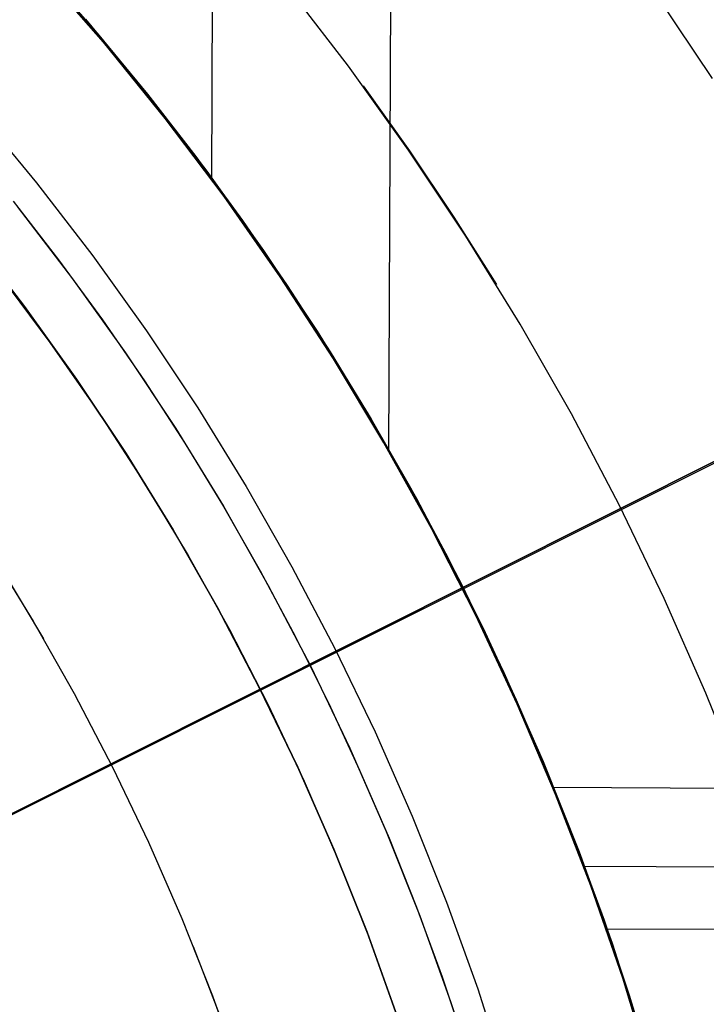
# Model space of a CAD drawing. Header units: millimetres. Extents: x 10802 to 11966, y -167 to 850.
# Tile 131 of 182: x 11419 to 11432, y 498 to 515. Entities that reach past the tile are written whole.
import ezdxf

# ---------------------------------------------------------------- set-up
doc = ezdxf.new("R2010")
doc.units = ezdxf.units.MM
for name, color, linetype in [('1', 7, 'Continuous'), ('color', 7, 'Continuous'), ('luz', 7, 'Continuous')]:
    doc.layers.add(name, color=color, linetype=linetype)

msp = doc.modelspace()

# ---------------------------------------------------------------- linework, layer by layer
at = {"layer": '1', "color": 29, "true_color": 0x4d342b}
for p, q in [((11425.956, 507.689, 34.462), (11426.12, 543.907, 34.462)), ((11422.813, 512.511, 42.462), (11422.935, 539.423, 42.462)), ((11420.895, 514.951, 34.462), (11419.756, 516.264, 34.462)), ((11420.895, 514.951, 42.462), (11419.756, 516.264, 42.462)), ((11420.895, 514.951, 70.562), (11419.756, 516.264, 70.562)), ((11420.895, 514.951, 76.062), (11419.756, 516.264, 76.062)), ((11419.756, 516.264, 38.462), (11420.895, 514.951, 38.462)), ((11419.756, 516.264, 73.312), (11420.895, 514.951, 73.312)), ((11421.987, 513.6, 34.462), (11420.895, 514.951, 34.462)), ((11421.987, 513.6, 42.462), (11420.895, 514.951, 42.462)), ((11421.987, 513.6, 70.562), (11420.895, 514.951, 70.562)), ((11421.987, 513.6, 76.062), (11420.895, 514.951, 76.062)), ((11420.895, 514.951, 38.462), (11421.987, 513.6, 38.462)), ((11420.895, 514.951, 73.312), (11421.987, 513.6, 73.312)), ((11423.032, 512.212, 34.462), (11421.987, 513.6, 34.462)), ((11423.032, 512.212, 42.462), (11421.987, 513.6, 42.462)), ((11423.032, 512.212, 70.562), (11421.987, 513.6, 70.562)), ((11423.032, 512.212, 76.062), (11421.987, 513.6, 76.062)), ((11421.987, 513.6, 38.462), (11423.032, 512.212, 38.462)), ((11421.987, 513.6, 73.312), (11423.032, 512.212, 73.312)), ((11424.028, 510.788, 34.462), (11423.032, 512.212, 34.462)), ((11424.028, 510.788, 42.462), (11423.032, 512.212, 42.462)), ((11424.028, 510.788, 70.562), (11423.032, 512.212, 70.562)), ((11424.028, 510.788, 76.062), (11423.032, 512.212, 76.062)), ((11423.032, 512.212, 38.462), (11424.028, 510.788, 38.462)), ((11423.032, 512.212, 73.312), (11424.028, 510.788, 73.312)), ((11424.974, 509.33, 34.462), (11424.028, 510.788, 34.462)), ((11424.974, 509.33, 42.462), (11424.028, 510.788, 42.462)), ((11424.974, 509.33, 70.562), (11424.028, 510.788, 70.562)), ((11424.974, 509.33, 76.062), (11424.028, 510.788, 76.062)), ((11424.028, 510.788, 38.462), (11424.974, 509.33, 38.462)), ((11424.028, 510.788, 73.312), (11424.974, 509.33, 73.312)), ((11425.869, 507.841, 34.462), (11424.974, 509.33, 34.462)), ((11425.869, 507.841, 42.462), (11424.974, 509.33, 42.462)), ((11425.869, 507.841, 70.562), (11424.974, 509.33, 70.562)), ((11425.869, 507.841, 76.062), (11424.974, 509.33, 76.062)), ((11424.974, 509.33, 38.462), (11425.869, 507.841, 38.462)), ((11424.974, 509.33, 73.312), (11425.869, 507.841, 73.312)), ((11426.711, 506.321, 34.462), (11425.869, 507.841, 34.462)), ((11426.711, 506.321, 42.462), (11425.869, 507.841, 42.462)), ((11426.711, 506.321, 70.562), (11425.869, 507.841, 70.562)), ((11426.711, 506.321, 76.062), (11425.869, 507.841, 76.062)), ((11425.869, 507.841, 38.462), (11426.711, 506.321, 38.462)), ((11425.869, 507.841, 73.312), (11426.711, 506.321, 73.312)), ((11427.5, 504.773, 34.462), (11426.711, 506.321, 34.462)), ((11427.5, 504.773, 42.462), (11426.711, 506.321, 42.462)), ((11427.5, 504.773, 70.562), (11426.711, 506.321, 70.562)), ((11427.5, 504.773, 76.062), (11426.711, 506.321, 76.062)), ((11426.711, 506.321, 38.462), (11427.5, 504.773, 38.462)), ((11426.711, 506.321, 73.312), (11427.5, 504.773, 73.312)), ((11428.235, 503.198, 34.462), (11427.5, 504.773, 34.462)), ((11428.235, 503.198, 42.462), (11427.5, 504.773, 42.462)), ((11428.235, 503.198, 70.562), (11427.5, 504.773, 70.562)), ((11428.235, 503.198, 76.062), (11427.5, 504.773, 76.062)), ((11427.5, 504.773, 38.462), (11428.235, 503.198, 38.462)), ((11427.5, 504.773, 73.312), (11428.235, 503.198, 73.312)), ((11428.915, 501.599, 34.462), (11428.235, 503.198, 34.462)), ((11428.915, 501.599, 42.462), (11428.235, 503.198, 42.462)), ((11428.915, 501.599, 70.562), (11428.235, 503.198, 70.562)), ((11428.915, 501.599, 76.062), (11428.235, 503.198, 76.062)), ((11428.235, 503.198, 38.462), (11428.915, 501.599, 38.462)), ((11428.235, 503.198, 73.312), (11428.915, 501.599, 73.312)), ((11428.863, 501.725, 34.462), (11455.186, 501.606, 34.462)), ((11429.538, 499.977, 34.462), (11428.915, 501.599, 34.462)), ((11429.538, 499.977, 42.462), (11428.915, 501.599, 42.462)), ((11429.538, 499.977, 70.562), (11428.915, 501.599, 70.562)), ((11429.538, 499.977, 76.062), (11428.915, 501.599, 76.062)), ((11428.915, 501.599, 38.462), (11429.538, 499.977, 38.462)), ((11428.915, 501.599, 73.312), (11429.538, 499.977, 73.312)), ((11429.411, 500.323, 42.462), (11449.861, 500.23, 42.462)), ((11430.105, 498.334, 34.462), (11429.538, 499.977, 34.462)), ((11430.105, 498.334, 42.462), (11429.538, 499.977, 42.462)), ((11430.105, 498.334, 70.562), (11429.538, 499.977, 70.562)), ((11430.105, 498.334, 76.062), (11429.538, 499.977, 76.062)), ((11429.538, 499.977, 38.462), (11430.105, 498.334, 38.462)), ((11429.538, 499.977, 73.312), (11430.105, 498.334, 73.312)), ((11429.81, 499.214, 76.062), (11445.649, 499.142, 76.062)), ((11430.615, 496.673, 34.462), (11430.105, 498.334, 34.462)), ((11430.615, 496.673, 42.462), (11430.105, 498.334, 42.462)), ((11430.615, 496.673, 70.562), (11430.105, 498.334, 70.562)), ((11430.615, 496.673, 76.062), (11430.105, 498.334, 76.062)), ((11430.105, 498.334, 38.462), (11430.615, 496.673, 38.462)), ((11430.105, 498.334, 73.312), (11430.615, 496.673, 73.312))]:
    msp.add_line(p, q, dxfattribs=at)
at = {"layer": '1', "color": 250, "true_color": 0x111111}
for p, q in [((11420.781, 515.112, 64.238), (11419.86, 516.168, 64.238)), ((11419.86, 516.168, 86.085), (11420.781, 515.112, 86.085)), ((11425.24, 514.53, 61.1), (11424.121, 515.984, 61.1)), ((11430.576, 515.982, 236.621), (11431.691, 514.306, 236.621)), ((11420.573, 515.36, 75.162), (11421.672, 514.029, 75.162)), ((11421.672, 514.029, 64.238), (11420.781, 515.112, 64.238)), ((11420.781, 515.112, 86.085), (11421.672, 514.029, 86.085)), ((11426.308, 513.038, 61.1), (11425.24, 514.53, 61.1)), ((11425.502, 514.181, 61.1), (11426.322, 513.026, 61.1)), ((11422.532, 512.922, 64.238), (11421.672, 514.029, 64.238)), ((11421.672, 514.029, 86.085), (11422.532, 512.922, 86.085)), ((11421.672, 514.029, 75.162), (11422.725, 512.661, 75.162)), ((11418.659, 513.723, 228.525), (11419.703, 512.459, 228.525)), ((11423.359, 511.79, 64.238), (11422.532, 512.922, 64.238)), ((11422.532, 512.922, 86.085), (11423.359, 511.79, 86.085)), ((11427.324, 511.51, 61.1), (11426.308, 513.038, 61.1)), ((11426.322, 513.026, 61.1), (11427.111, 511.849, 61.1)), ((11422.725, 512.661, 75.162), (11423.73, 511.257, 75.162)), ((11419.703, 512.459, 228.525), (11420.703, 511.16, 228.525)), ((11419.291, 512.13, 89.131), (11420.098, 511.09, 89.131)), ((11419.364, 512.037, 89.131), (11420.346, 510.755, 89.131)), ((11424.154, 510.635, 64.238), (11423.359, 511.79, 64.238)), ((11423.359, 511.79, 86.085), (11424.154, 510.635, 86.085)), ((11427.111, 511.849, 61.1), (11427.869, 510.651, 61.1)), ((11419.492, 510.261, 89.131), (11418.524, 511.519, 89.131)), ((11418.524, 511.519, 92.4), (11419.492, 510.261, 92.4)), ((11428.287, 509.948, 61.1), (11427.324, 511.51, 61.1)), ((11420.703, 511.16, 228.525), (11421.658, 509.827, 228.525)), ((11423.73, 511.257, 75.162), (11424.686, 509.82, 75.162)), ((11420.098, 511.09, 89.131), (11420.875, 510.027, 89.131)), ((11419.044, 510.824, 95.668), (11419.943, 509.62, 95.668)), ((11420.346, 510.755, 89.131), (11421.284, 509.439, 89.131)), ((11424.916, 509.458, 64.238), (11424.154, 510.635, 64.238)), ((11424.154, 510.635, 86.085), (11424.916, 509.458, 86.085)), ((11420.417, 508.97, 89.131), (11419.492, 510.261, 89.131)), ((11419.492, 510.261, 92.4), (11420.417, 508.97, 92.4)), ((11420.875, 510.027, 89.131), (11421.621, 508.942, 89.131)), ((11429.195, 508.354, 61.1), (11428.287, 509.948, 61.1)), ((11421.658, 509.827, 228.525), (11422.566, 508.462, 228.525)), ((11424.686, 509.82, 75.162), (11425.592, 508.35, 75.162)), ((11419.943, 509.62, 95.668), (11420.803, 508.387, 95.668)), ((11421.284, 509.439, 89.131), (11422.175, 508.092, 89.131)), ((11425.645, 508.259, 64.238), (11424.916, 509.458, 64.238)), ((11424.916, 509.458, 86.085), (11425.645, 508.259, 86.085)), ((11421.296, 507.648, 89.131), (11420.417, 508.97, 89.131)), ((11420.417, 508.97, 92.4), (11421.296, 507.648, 92.4)), ((11421.621, 508.942, 89.131), (11422.337, 507.837, 89.131)), ((11420.803, 508.387, 95.668), (11421.621, 507.127, 95.668)), ((11422.566, 508.462, 228.525), (11423.426, 507.066, 228.525)), ((11425.592, 508.35, 75.162), (11426.447, 506.85, 75.162)), ((11426.341, 507.041, 64.238), (11425.645, 508.259, 64.238)), ((11425.645, 508.259, 86.085), (11426.341, 507.041, 86.085)), ((11430.047, 506.729, 61.1), (11429.195, 508.354, 61.1)), ((11422.175, 508.092, 89.131), (11423.02, 506.715, 89.131)), ((11422.337, 507.837, 89.131), (11423.022, 506.711, 89.131)), ((11422.129, 506.297, 89.131), (11421.296, 507.648, 89.131)), ((11421.296, 507.648, 92.4), (11422.129, 506.297, 92.4)), ((11421.621, 507.127, 95.668), (11422.396, 505.84, 95.668)), ((11423.426, 507.066, 228.525), (11424.238, 505.641, 228.525)), ((11427.001, 505.803, 64.238), (11426.341, 507.041, 64.238)), ((11426.341, 507.041, 86.085), (11427.001, 505.803, 86.085)), ((11426.447, 506.85, 75.162), (11427.249, 505.321, 75.162)), ((11423.02, 506.715, 89.131), (11423.817, 505.31, 89.131)), ((11423.022, 506.711, 89.131), (11423.675, 505.567, 89.131)), ((11430.843, 505.076, 61.1), (11430.047, 506.729, 61.1)), ((11422.915, 504.917, 89.131), (11422.129, 506.297, 89.131)), ((11422.129, 506.297, 92.4), (11422.915, 504.917, 92.4)), ((11418.872, 505.937, 98.631), (11419.644, 504.677, 98.631)), ((11422.396, 505.84, 95.668), (11423.127, 504.527, 95.668)), ((11427.628, 504.547, 64.238), (11427.001, 505.803, 64.238)), ((11427.001, 505.803, 86.085), (11427.628, 504.547, 86.085)), ((11419.106, 505.566, 98.631), (11419.83, 504.358, 98.631)), ((11423.675, 505.567, 89.131), (11424.295, 504.405, 89.131)), ((11424.238, 505.641, 228.525), (11425, 504.189, 228.525)), ((11423.817, 505.31, 89.131), (11424.565, 503.879, 89.131)), ((11427.249, 505.321, 75.162), (11427.998, 503.765, 75.162)), ((11431.581, 503.397, 61.1), (11430.843, 505.076, 61.1)), ((11423.652, 503.511, 89.131), (11422.915, 504.917, 89.131)), ((11422.915, 504.917, 92.4), (11423.652, 503.511, 92.4)), ((11419.644, 504.677, 98.631), (11420.371, 503.392, 98.631)), ((11423.127, 504.527, 95.668), (11423.814, 503.19, 95.668)), ((11428.218, 503.275, 64.238), (11427.628, 504.547, 64.238)), ((11427.628, 504.547, 86.085), (11428.218, 503.275, 86.085)), ((11424.295, 504.405, 89.131), (11424.883, 503.226, 89.131)), ((11425, 504.189, 228.525), (11425.711, 502.712, 228.525)), ((11424.565, 503.879, 89.131), (11425.263, 502.422, 89.131)), ((11427.998, 503.765, 75.162), (11428.693, 502.185, 75.162)), ((11424.341, 502.081, 89.131), (11423.652, 503.511, 89.131)), ((11423.652, 503.511, 92.4), (11424.341, 502.081, 92.4)), ((11420.371, 503.392, 98.631), (11421.054, 502.082, 98.631)), ((11432.261, 501.693, 61.1), (11431.581, 503.397, 61.1)), ((11423.814, 503.19, 95.668), (11424.457, 501.831, 95.668)), ((11424.883, 503.226, 89.131), (11425.438, 502.03, 89.131)), ((11428.774, 501.986, 64.238), (11428.218, 503.275, 64.238)), ((11428.218, 503.275, 86.085), (11428.774, 501.986, 86.085)), ((11425.711, 502.712, 228.525), (11426.371, 501.211, 228.525)), ((11425.263, 502.422, 89.131), (11425.911, 500.942, 89.131)), ((11421.054, 502.082, 98.631), (11421.692, 500.75, 98.631)), ((11424.98, 500.628, 89.131), (11424.341, 502.081, 89.131)), ((11424.341, 502.081, 92.4), (11424.98, 500.628, 92.4)), ((11428.693, 502.185, 75.162), (11429.333, 500.581, 75.162)), ((11425.438, 502.03, 89.131), (11425.96, 500.82, 89.131)), ((11429.293, 500.682, 64.238), (11428.774, 501.986, 64.238)), ((11428.774, 501.986, 86.085), (11429.293, 500.682, 86.085)), ((11424.457, 501.831, 95.668), (11425.054, 500.451, 95.668)), ((11426.371, 501.211, 228.525), (11426.979, 499.688, 228.525)), ((11425.911, 500.942, 89.131), (11426.508, 499.441, 89.131)), ((11421.692, 500.75, 98.631), (11422.283, 499.396, 98.631)), ((11425.96, 500.82, 89.131), (11426.447, 499.596, 89.131)), ((11429.775, 499.365, 64.238), (11429.293, 500.682, 64.238)), ((11429.293, 500.682, 86.085), (11429.775, 499.365, 86.085)), ((11425.569, 499.153, 89.131), (11424.98, 500.628, 89.131)), ((11424.98, 500.628, 92.4), (11425.569, 499.153, 92.4)), ((11429.333, 500.581, 75.162), (11429.918, 498.957, 75.162)), ((11425.054, 500.451, 95.668), (11425.606, 499.052, 95.668)), ((11426.979, 499.688, 228.525), (11427.534, 498.145, 228.525)), ((11426.447, 499.596, 89.131), (11426.9, 498.359, 89.131)), ((11426.508, 499.441, 89.131), (11427.053, 497.921, 89.131)), ((11422.283, 499.396, 98.631), (11422.828, 498.023, 98.631)), ((11430.221, 498.034, 64.238), (11429.775, 499.365, 64.238)), ((11429.775, 499.365, 86.085), (11430.221, 498.034, 86.085)), ((11426.106, 497.66, 89.131), (11425.569, 499.153, 89.131)), ((11425.569, 499.153, 92.4), (11426.106, 497.66, 92.4)), ((11425.606, 499.052, 95.668), (11426.111, 497.634, 95.668)), ((11429.918, 498.957, 75.162), (11430.446, 497.313, 75.162)), ((11422.487, 498.898, 98.631), (11423.021, 497.501, 98.631)), ((11426.9, 498.359, 89.131), (11427.319, 497.109, 89.131)), ((11427.534, 498.145, 228.525), (11428.035, 496.584, 228.525)), ((11422.828, 498.023, 98.631), (11423.325, 496.632, 98.631)), ((11427.053, 497.921, 89.131), (11427.545, 496.382, 89.131)), ((11430.629, 496.692, 64.238), (11430.221, 498.034, 64.238)), ((11430.221, 498.034, 86.085), (11430.629, 496.692, 86.085))]:
    msp.add_line(p, q, dxfattribs=at)
at = {"layer": 'color', "color": 254, "true_color": 0xcad1ee}
for p, q in [((11413.868, 498.532, 21.262), (11447.833, 515.554, 21.262)), ((11411.471, 497.33, 19.162), (11435.772, 509.509, 19.162))]:
    msp.add_line(p, q, dxfattribs=at)
at = {"layer": 'luz', "color": 254, "true_color": 0xcad1ee}
for p, q in [((11248.678, 415.668, -40.088), (11516.462, 550.025, -40.088)), ((11516.462, 550.025, -41.588), (11248.678, 415.668, -41.588))]:
    msp.add_line(p, q, dxfattribs=at)

doc.saveas('drawing.dxf')
